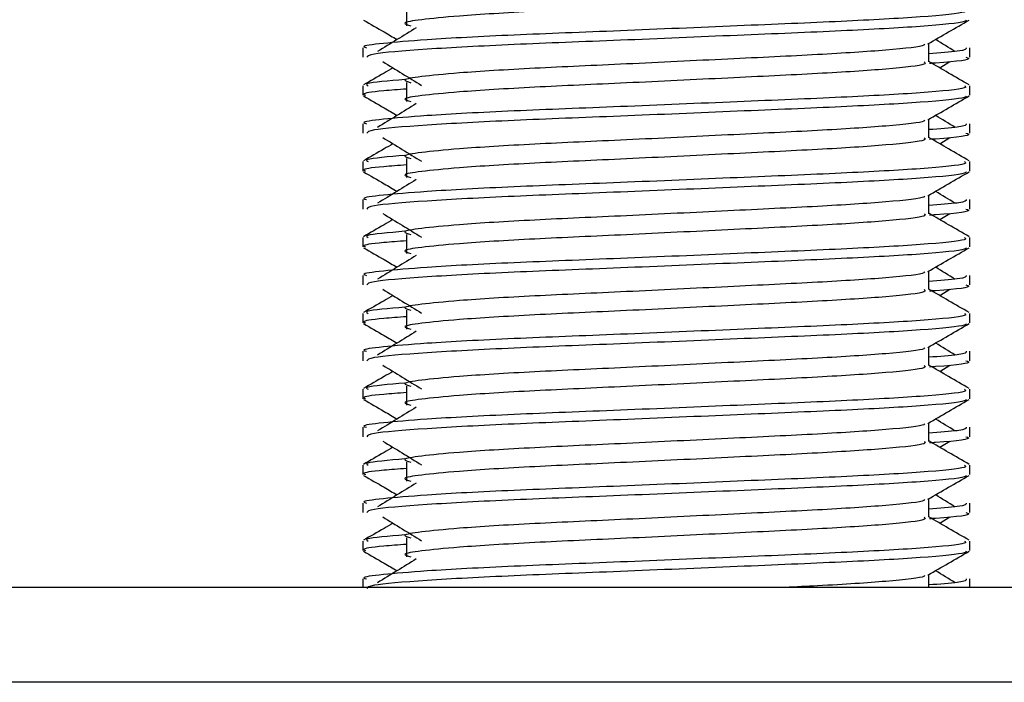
# Model space of a CAD drawing. Header units: millimetres. Extents: x 0 to 420, y 0 to 297.
# Tile 116 of 124: x 320.573 to 321.508, y 199.859 to 200.488. Entities that reach past the tile are written whole.
import ezdxf

# ---------------------------------------------------------------- set-up
doc = ezdxf.new("R2010")
doc.units = ezdxf.units.MM

msp = doc.modelspace()

# ---------------------------------------------------------------- linework, layer by layer
at = {"color": 7, "linetype": 'Continuous', "lineweight": 25}
for p, q in [((320.94019, 200.50048), (320.94019, 200.48246)), ((320.89869, 200.46147), (320.89869, 200.45249)), ((321.43633, 200.44803), (321.43633, 200.4656)), ((321.47534, 200.45249), (321.47534, 200.46147)), ((321.44672, 200.44238), (321.45637, 200.44829)), ((320.89869, 200.42542), (320.89869, 200.41643)), ((320.94019, 200.4284), (320.94019, 200.41038)), ((321.47534, 200.41643), (321.47534, 200.42542)), ((320.89869, 200.38939), (320.89869, 200.3804)), ((321.43633, 200.37594), (321.43633, 200.39352)), ((321.47534, 200.3804), (321.47534, 200.38939)), ((321.44672, 200.3703), (321.45637, 200.37621)), ((320.89869, 200.35334), (320.89869, 200.34435)), ((320.94019, 200.35632), (320.94019, 200.3383)), ((321.47534, 200.34435), (321.47534, 200.35334)), ((321.43633, 200.30386), (321.43633, 200.32144)), ((320.89869, 200.31731), (320.89869, 200.30832)), ((321.47534, 200.30832), (321.47534, 200.31731)), ((321.44672, 200.29822), (321.45637, 200.30413)), ((320.94019, 200.28424), (320.94019, 200.26622)), ((320.89869, 200.28126), (320.89869, 200.27227)), ((321.47534, 200.27227), (321.47534, 200.28126)), ((321.43633, 200.23178), (321.43633, 200.24935)), ((320.89869, 200.24522), (320.89869, 200.23624)), ((321.47534, 200.23624), (321.47534, 200.24522)), ((321.44672, 200.22614), (321.45637, 200.23205)), ((320.89869, 200.20917), (320.89869, 200.20019)), ((320.94019, 200.21215), (320.94019, 200.19413)), ((321.47534, 200.20019), (321.47534, 200.20917)), ((320.89869, 200.17314), (320.89869, 200.16416)), ((321.43633, 200.1597), (321.43633, 200.17727)), ((321.47534, 200.16416), (321.47534, 200.17314)), ((321.44672, 200.15406), (321.45637, 200.15996)), ((320.89869, 200.13709), (320.89869, 200.1281)), ((320.94019, 200.14007), (320.94019, 200.12205)), ((321.47534, 200.1281), (321.47534, 200.13709)), ((320.89869, 200.10106), (320.89869, 200.09208)), ((321.43633, 200.08762), (321.43633, 200.10519)), ((321.47534, 200.09208), (321.47534, 200.10106)), ((321.44672, 200.08197), (321.45637, 200.08788)), ((320.89869, 200.06501), (320.89869, 200.05602)), ((320.94019, 200.06799), (320.94019, 200.04997)), ((321.47534, 200.05602), (321.47534, 200.06501)), ((321.43633, 200.01554), (321.43633, 200.03311)), ((320.89869, 200.02898), (320.89869, 200.02)), ((321.47534, 200.02), (321.47534, 200.02898)), ((321.44672, 200.00989), (321.45637, 200.0158)), ((320.94019, 199.99591), (320.94019, 199.97789)), ((320.89869, 199.99293), (320.89869, 199.98394)), ((321.47534, 199.98394), (321.47534, 199.99293)), ((320.89869, 199.9569), (320.89869, 199.94886)), ((321.43633, 199.94886), (321.43633, 199.96103)), ((321.47534, 199.94886), (321.47534, 199.9569)), ((322.80885, 199.94886), (319.04259, 199.94886)), ((322.80885, 199.85876), (296.7153, 199.85876))]:
    msp.add_line(p, q, dxfattribs=at)
for points, knots in [([(321.43201, 200.52005), (321.4328, 200.51935), (321.43517, 200.51726), (321.40008, 200.51323), (321.33428, 200.50903), (321.24583, 200.50483), (321.14957, 200.50007), (321.05846, 200.49609), (320.99111, 200.49199), (320.95231, 200.48808), (320.93419, 200.4852), (320.94125, 200.48326), (320.94439, 200.4824)], [0, 0, 0, 0, 0.059132, 0.177163, 0.292064, 0.406849, 0.524898, 0.638409, 0.754774, 0.844226, 0.930647, 1, 1, 1, 1]), ([(321.47035, 200.4975), (321.47125, 200.49681), (321.47395, 200.49472), (321.43341, 200.49071), (321.35733, 200.4865), (321.25505, 200.48231), (321.14368, 200.47755), (321.03842, 200.47356), (320.96017, 200.46947), (320.91635, 200.46555), (320.89632, 200.4632), (320.90116, 200.4618), (320.90229, 200.46147)], [0, 0, 0, 0, 0.061077, 0.184512, 0.304677, 0.424721, 0.548174, 0.666888, 0.788581, 0.882129, 0.97251, 1, 1, 1, 1]), ([(320.89937, 200.48779), (320.90589, 200.48401), (320.91653, 200.47786), (320.92716, 200.47171), (320.93127, 200.46932)], [0, 0, 0, 0, 0.61317, 1, 1, 1, 1]), ([(321.4719, 200.48774), (321.47167, 200.48729), (321.47075, 200.48543), (321.4335, 200.48169), (321.35731, 200.47749), (321.25502, 200.4733), (321.14379, 200.46854), (321.03803, 200.46455), (320.95481, 200.46009), (320.90465, 200.45584), (320.90308, 200.45347), (320.90243, 200.45249)], [0, 0, 0, 0, 0.039912, 0.166158, 0.289058, 0.411836, 0.5381, 0.659517, 0.783982, 0.909693, 1, 1, 1, 1]), ([(320.9495, 200.48049), (320.94336, 200.47673), (320.93107, 200.46921), (320.91881, 200.46168), (320.91268, 200.45792)], [0, 0, 0, 0, 0.49999, 1, 1, 1, 1]), ([(321.43555, 200.46515), (321.44206, 200.46892), (321.4551, 200.47647), (321.46814, 200.48401), (321.47466, 200.48779)], [0, 0, 0, 0, 0.499936, 1, 1, 1, 1]), ([(321.4319, 200.46509), (321.4322, 200.46468), (321.43352, 200.46287), (321.39958, 200.45916), (321.33441, 200.45497), (321.2458, 200.45077), (321.14958, 200.44601), (321.05846, 200.44203), (320.99111, 200.43793), (320.95231, 200.43402), (320.93418, 200.43114), (320.94125, 200.4292), (320.9444, 200.42833)], [0, 0, 0, 0, 0.035107, 0.156135, 0.273953, 0.391653, 0.512699, 0.629093, 0.748412, 0.840135, 0.92875, 1, 1, 1, 1]), ([(321.47174, 200.46147), (321.4719, 200.46039), (321.47217, 200.45857), (321.44674, 200.45659), (321.43633, 200.45578)], [0, 0, 0, 0, 0.590683, 1, 1, 1, 1]), ([(321.46135, 200.45792), (321.45522, 200.46168), (321.44903, 200.46549), (321.44282, 200.46929), (321.44276, 200.46932)], [0, 0, 0, 0, 0.9898318, 1, 1, 1, 1]), ([(321.4716, 200.45249), (321.47266, 200.45215), (321.47804, 200.45042), (321.46416, 200.44827), (321.43899, 200.44666), (321.4371, 200.44654)], [0, 0, 0, 0, 0.18373, 0.938556, 1, 1, 1, 1]), ([(320.91766, 200.44829), (320.92381, 200.44453), (320.93609, 200.437), (320.94836, 200.42948), (320.95449, 200.42572)], [0, 0, 0, 0, 0.500011, 1, 1, 1, 1]), ([(321.43201, 200.44797), (321.4328, 200.44727), (321.43517, 200.44518), (321.40008, 200.44115), (321.33428, 200.43694), (321.24583, 200.43275), (321.14957, 200.42799), (321.05846, 200.42401), (320.99111, 200.41991), (320.95231, 200.416), (320.93419, 200.41312), (320.94125, 200.41118), (320.94439, 200.41032)], [0, 0, 0, 0, 0.059132, 0.1771634, 0.2920638, 0.4068492, 0.5248979, 0.6384095, 0.7547738, 0.8442256, 0.9306466, 1, 1, 1, 1]), ([(321.4748, 200.42614), (321.46828, 200.42991), (321.45545, 200.43733), (321.44263, 200.44475), (321.43633, 200.4484)], [0, 0, 0, 0, 0.5083681, 1, 1, 1, 1]), ([(320.92731, 200.44238), (320.92447, 200.44074), (320.91511, 200.43532), (320.90575, 200.42991), (320.89923, 200.42614)], [0, 0, 0, 0, 0.303338, 1, 1, 1, 1]), ([(321.47035, 200.42542), (321.47125, 200.42473), (321.47395, 200.42264), (321.43341, 200.41863), (321.35733, 200.41442), (321.25505, 200.41023), (321.14368, 200.40547), (321.03842, 200.40148), (320.96017, 200.39739), (320.91635, 200.39347), (320.89632, 200.39111), (320.90116, 200.38971), (320.90229, 200.38939)], [0, 0, 0, 0, 0.061077, 0.184512, 0.304677, 0.424721, 0.548174, 0.666888, 0.788581, 0.882129, 0.97251, 1, 1, 1, 1]), ([(320.93859, 200.43132), (320.92298, 200.43), (320.89901, 200.42796), (320.90247, 200.42608), (320.90368, 200.42542)], [0, 0, 0, 0, 0.651043, 1, 1, 1, 1]), ([(320.89937, 200.41571), (320.90589, 200.41193), (320.91653, 200.40578), (320.92716, 200.39962), (320.93127, 200.39724)], [0, 0, 0, 0, 0.61317, 1, 1, 1, 1]), ([(320.94019, 200.42226), (320.93252, 200.42169), (320.90897, 200.41997), (320.89772, 200.41814), (320.90045, 200.41675), (320.90108, 200.41643)], [0, 0, 0, 0, 0.270543, 0.831179, 1, 1, 1, 1]), ([(321.4719, 200.41566), (321.47167, 200.41521), (321.47075, 200.41335), (321.4335, 200.40961), (321.35731, 200.40541), (321.25502, 200.40121), (321.14379, 200.39646), (321.03803, 200.39247), (320.95481, 200.38801), (320.90465, 200.38376), (320.90308, 200.38139), (320.90243, 200.3804)], [0, 0, 0, 0, 0.0399117, 0.1661575, 0.2890582, 0.4118359, 0.5381002, 0.6595169, 0.7839817, 0.9096926, 1, 1, 1, 1]), ([(321.43555, 200.39307), (321.44206, 200.39684), (321.4551, 200.40439), (321.46814, 200.41193), (321.47466, 200.41571)], [0, 0, 0, 0, 0.499936, 1, 1, 1, 1]), ([(320.9495, 200.40841), (320.94336, 200.40465), (320.93107, 200.39713), (320.91881, 200.3896), (320.91268, 200.38584)], [0, 0, 0, 0, 0.49999, 1, 1, 1, 1]), ([(321.46135, 200.38584), (321.45522, 200.3896), (321.44903, 200.3934), (321.44282, 200.3972), (321.44276, 200.39724)], [0, 0, 0, 0, 0.989832, 1, 1, 1, 1]), ([(321.4319, 200.39301), (321.4322, 200.3926), (321.43352, 200.39079), (321.39958, 200.38708), (321.33441, 200.38289), (321.2458, 200.37869), (321.14958, 200.37393), (321.05846, 200.36994), (320.99111, 200.36585), (320.95231, 200.36194), (320.93418, 200.35906), (320.94125, 200.35712), (320.9444, 200.35625)], [0, 0, 0, 0, 0.035107, 0.156135, 0.273953, 0.391653, 0.512699, 0.629093, 0.748412, 0.840135, 0.92875, 1, 1, 1, 1]), ([(321.47174, 200.38939), (321.4719, 200.38831), (321.47217, 200.38649), (321.44674, 200.38451), (321.43633, 200.3837)], [0, 0, 0, 0, 0.590683, 1, 1, 1, 1]), ([(321.4716, 200.3804), (321.47266, 200.38007), (321.47804, 200.37834), (321.46416, 200.37619), (321.43899, 200.37458), (321.4371, 200.37446)], [0, 0, 0, 0, 0.18373, 0.938556, 1, 1, 1, 1]), ([(320.92731, 200.3703), (320.92447, 200.36866), (320.91511, 200.36324), (320.90575, 200.35783), (320.89923, 200.35406)], [0, 0, 0, 0, 0.303338, 1, 1, 1, 1]), ([(320.91766, 200.37621), (320.92381, 200.37245), (320.93609, 200.36492), (320.94836, 200.3574), (320.95449, 200.35363)], [0, 0, 0, 0, 0.500011, 1, 1, 1, 1]), ([(321.43201, 200.37589), (321.4328, 200.37519), (321.43517, 200.3731), (321.40008, 200.36907), (321.33428, 200.36486), (321.24583, 200.36067), (321.14957, 200.35591), (321.05846, 200.35192), (320.99111, 200.34783), (320.95231, 200.34392), (320.93419, 200.34104), (320.94125, 200.3391), (320.94439, 200.33824)], [0, 0, 0, 0, 0.059132, 0.177163, 0.292064, 0.406849, 0.524898, 0.638409, 0.754774, 0.844226, 0.930647, 1, 1, 1, 1]), ([(321.4748, 200.35406), (321.46828, 200.35783), (321.45545, 200.36525), (321.44263, 200.37267), (321.43633, 200.37632)], [0, 0, 0, 0, 0.508368, 1, 1, 1, 1]), ([(320.93859, 200.35924), (320.92298, 200.35792), (320.89901, 200.35587), (320.90247, 200.35399), (320.90368, 200.35334)], [0, 0, 0, 0, 0.651043, 1, 1, 1, 1]), ([(321.47035, 200.35334), (321.47125, 200.35265), (321.47395, 200.35056), (321.43341, 200.34654), (321.35733, 200.34234), (321.25505, 200.33814), (321.14368, 200.33339), (321.03842, 200.3294), (320.96017, 200.32531), (320.91635, 200.32139), (320.89632, 200.31903), (320.90116, 200.31763), (320.90229, 200.31731)], [0, 0, 0, 0, 0.061077, 0.184512, 0.304677, 0.424721, 0.548174, 0.666888, 0.788581, 0.882129, 0.97251, 1, 1, 1, 1]), ([(320.94019, 200.35017), (320.93252, 200.34961), (320.90897, 200.34789), (320.89772, 200.34606), (320.90045, 200.34467), (320.90108, 200.34435)], [0, 0, 0, 0, 0.270543, 0.831179, 1, 1, 1, 1]), ([(320.89937, 200.34362), (320.90589, 200.33985), (320.91653, 200.3337), (320.92716, 200.32754), (320.93127, 200.32516)], [0, 0, 0, 0, 0.61317, 1, 1, 1, 1]), ([(321.4719, 200.34358), (321.47167, 200.34313), (321.47075, 200.34127), (321.4335, 200.33753), (321.35731, 200.33333), (321.25502, 200.32913), (321.14379, 200.32437), (321.03803, 200.32039), (320.95481, 200.31593), (320.90465, 200.31168), (320.90308, 200.30931), (320.90243, 200.30832)], [0, 0, 0, 0, 0.039912, 0.166158, 0.289058, 0.411836, 0.5381, 0.659517, 0.783982, 0.909693, 1, 1, 1, 1]), ([(321.43555, 200.32098), (321.44206, 200.32476), (321.4551, 200.33231), (321.46814, 200.33985), (321.47466, 200.34362)], [0, 0, 0, 0, 0.499936, 1, 1, 1, 1]), ([(320.9495, 200.33633), (320.94336, 200.33257), (320.93107, 200.32505), (320.91881, 200.31752), (320.91268, 200.31376)], [0, 0, 0, 0, 0.49999, 1, 1, 1, 1]), ([(321.46135, 200.31376), (321.45522, 200.31752), (321.44903, 200.32132), (321.44282, 200.32512), (321.44276, 200.32516)], [0, 0, 0, 0, 0.989832, 1, 1, 1, 1]), ([(321.4319, 200.32093), (321.4322, 200.32052), (321.43352, 200.31871), (321.39958, 200.315), (321.33441, 200.3108), (321.2458, 200.30661), (321.14958, 200.30185), (321.05846, 200.29786), (320.99111, 200.29377), (320.95231, 200.28986), (320.93418, 200.28698), (320.94125, 200.28504), (320.9444, 200.28417)], [0, 0, 0, 0, 0.035107, 0.156135, 0.273953, 0.391653, 0.512699, 0.629093, 0.748412, 0.840135, 0.92875, 1, 1, 1, 1]), ([(321.47174, 200.31731), (321.4719, 200.31623), (321.47217, 200.31441), (321.44674, 200.31243), (321.43633, 200.31162)], [0, 0, 0, 0, 0.590683, 1, 1, 1, 1]), ([(320.91766, 200.30413), (320.92381, 200.30037), (320.93609, 200.29284), (320.94836, 200.28531), (320.95449, 200.28155)], [0, 0, 0, 0, 0.500011, 1, 1, 1, 1]), ([(321.43201, 200.30381), (321.4328, 200.30311), (321.43517, 200.30101), (321.40008, 200.29699), (321.33428, 200.29278), (321.24583, 200.28859), (321.14957, 200.28383), (321.05846, 200.27984), (320.99111, 200.27575), (320.95231, 200.27184), (320.93419, 200.26896), (320.94125, 200.26702), (320.94439, 200.26615)], [0, 0, 0, 0, 0.059132, 0.177163, 0.292064, 0.406849, 0.524898, 0.638409, 0.754774, 0.844226, 0.930647, 1, 1, 1, 1]), ([(321.4748, 200.28197), (321.46828, 200.28575), (321.45545, 200.29317), (321.44263, 200.30059), (321.43633, 200.30424)], [0, 0, 0, 0, 0.508368, 1, 1, 1, 1]), ([(321.4716, 200.30832), (321.47266, 200.30798), (321.47804, 200.30626), (321.46416, 200.30411), (321.43899, 200.3025), (321.4371, 200.30237)], [0, 0, 0, 0, 0.18373, 0.938556, 1, 1, 1, 1]), ([(320.92731, 200.29822), (320.92447, 200.29658), (320.91511, 200.29116), (320.90575, 200.28575), (320.89923, 200.28197)], [0, 0, 0, 0, 0.303338, 1, 1, 1, 1]), ([(320.93859, 200.28716), (320.92298, 200.28583), (320.89901, 200.28379), (320.90247, 200.28191), (320.90368, 200.28126)], [0, 0, 0, 0, 0.651043, 1, 1, 1, 1]), ([(321.47035, 200.28126), (321.47125, 200.28057), (321.47395, 200.27848), (321.43341, 200.27446), (321.35733, 200.27026), (321.25505, 200.26606), (321.14368, 200.2613), (321.03842, 200.25732), (320.96017, 200.25323), (320.91635, 200.24931), (320.89632, 200.24695), (320.90116, 200.24555), (320.90229, 200.24522)], [0, 0, 0, 0, 0.061077, 0.184512, 0.304677, 0.424721, 0.548174, 0.666888, 0.788581, 0.882129, 0.97251, 1, 1, 1, 1]), ([(320.94019, 200.27809), (320.93252, 200.27753), (320.90897, 200.27581), (320.89772, 200.27398), (320.90045, 200.27259), (320.90108, 200.27227)], [0, 0, 0, 0, 0.270543, 0.831179, 1, 1, 1, 1]), ([(320.89937, 200.27154), (320.90589, 200.26777), (320.91653, 200.26162), (320.92716, 200.25546), (320.93127, 200.25308)], [0, 0, 0, 0, 0.61317, 1, 1, 1, 1]), ([(321.4719, 200.27149), (321.47167, 200.27105), (321.47075, 200.26919), (321.4335, 200.26545), (321.35731, 200.26125), (321.25502, 200.25705), (321.14379, 200.25229), (321.03803, 200.24831), (320.95481, 200.24385), (320.90465, 200.23959), (320.90308, 200.23723), (320.90243, 200.23624)], [0, 0, 0, 0, 0.039912, 0.166158, 0.289058, 0.411836, 0.5381, 0.659517, 0.783982, 0.909693, 1, 1, 1, 1]), ([(321.43555, 200.2489), (321.44206, 200.25268), (321.4551, 200.26022), (321.46814, 200.26777), (321.47466, 200.27154)], [0, 0, 0, 0, 0.499936, 1, 1, 1, 1]), ([(320.9495, 200.26425), (320.94336, 200.26049), (320.93107, 200.25296), (320.91881, 200.24544), (320.91268, 200.24168)], [0, 0, 0, 0, 0.49999, 1, 1, 1, 1]), ([(321.4319, 200.24885), (321.4322, 200.24844), (321.43352, 200.24663), (321.39958, 200.24292), (321.33441, 200.23872), (321.2458, 200.23453), (321.14958, 200.22977), (321.05846, 200.22578), (320.99111, 200.22169), (320.95231, 200.21778), (320.93418, 200.2149), (320.94125, 200.21295), (320.9444, 200.21209)], [0, 0, 0, 0, 0.035107, 0.156135, 0.273953, 0.391653, 0.512699, 0.629093, 0.748412, 0.840135, 0.92875, 1, 1, 1, 1]), ([(321.46135, 200.24168), (321.45522, 200.24544), (321.44903, 200.24924), (321.44282, 200.25304), (321.44276, 200.25308)], [0, 0, 0, 0, 0.989832, 1, 1, 1, 1]), ([(321.47174, 200.24522), (321.4719, 200.24415), (321.47217, 200.24233), (321.44674, 200.24035), (321.43633, 200.23954)], [0, 0, 0, 0, 0.590683, 1, 1, 1, 1]), ([(320.91766, 200.23205), (320.92381, 200.22828), (320.93609, 200.22076), (320.94836, 200.21323), (320.95449, 200.20947)], [0, 0, 0, 0, 0.500011, 1, 1, 1, 1]), ([(321.43201, 200.23173), (321.4328, 200.23103), (321.43517, 200.22893), (321.40008, 200.22491), (321.33428, 200.2207), (321.24583, 200.21651), (321.14957, 200.21175), (321.05846, 200.20776), (320.99111, 200.20367), (320.95231, 200.19976), (320.93419, 200.19688), (320.94125, 200.19494), (320.94439, 200.19407)], [0, 0, 0, 0, 0.059132, 0.177163, 0.292064, 0.406849, 0.524898, 0.638409, 0.754774, 0.844226, 0.930647, 1, 1, 1, 1]), ([(321.4748, 200.20989), (321.46828, 200.21366), (321.45545, 200.22108), (321.44263, 200.22851), (321.43633, 200.23216)], [0, 0, 0, 0, 0.508368, 1, 1, 1, 1]), ([(321.4716, 200.23624), (321.47266, 200.2359), (321.47804, 200.23418), (321.46416, 200.23203), (321.43899, 200.23041), (321.4371, 200.23029)], [0, 0, 0, 0, 0.18373, 0.938556, 1, 1, 1, 1]), ([(320.92731, 200.22614), (320.92447, 200.22449), (320.91511, 200.21908), (320.90575, 200.21366), (320.89923, 200.20989)], [0, 0, 0, 0, 0.303338, 1, 1, 1, 1]), ([(321.47035, 200.20917), (321.47125, 200.20848), (321.47395, 200.2064), (321.43341, 200.20238), (321.35733, 200.19817), (321.25505, 200.19398), (321.14368, 200.18922), (321.03842, 200.18523), (320.96017, 200.18114), (320.91635, 200.17723), (320.89632, 200.17487), (320.90116, 200.17347), (320.90229, 200.17314)], [0, 0, 0, 0, 0.061077, 0.184512, 0.304677, 0.424721, 0.548174, 0.666888, 0.788581, 0.882129, 0.97251, 1, 1, 1, 1]), ([(320.93859, 200.21508), (320.92298, 200.21375), (320.89901, 200.21171), (320.90247, 200.20983), (320.90368, 200.20917)], [0, 0, 0, 0, 0.651043, 1, 1, 1, 1]), ([(320.89937, 200.19946), (320.90589, 200.19569), (320.91653, 200.18953), (320.92716, 200.18338), (320.93127, 200.181)], [0, 0, 0, 0, 0.61317, 1, 1, 1, 1]), ([(320.94019, 200.20601), (320.93252, 200.20545), (320.90897, 200.20373), (320.89772, 200.2019), (320.90045, 200.20051), (320.90108, 200.20019)], [0, 0, 0, 0, 0.270543, 0.831179, 1, 1, 1, 1]), ([(321.43555, 200.17682), (321.44206, 200.1806), (321.4551, 200.18814), (321.46814, 200.19569), (321.47466, 200.19946)], [0, 0, 0, 0, 0.499936, 1, 1, 1, 1]), ([(321.4719, 200.19941), (321.47167, 200.19896), (321.47075, 200.1971), (321.4335, 200.19337), (321.35731, 200.18916), (321.25502, 200.18497), (321.14379, 200.18021), (321.03803, 200.17623), (320.95481, 200.17176), (320.90465, 200.16751), (320.90308, 200.16515), (320.90243, 200.16416)], [0, 0, 0, 0, 0.039912, 0.166158, 0.289058, 0.411836, 0.5381, 0.659517, 0.783982, 0.909693, 1, 1, 1, 1]), ([(320.9495, 200.19217), (320.94336, 200.18841), (320.93107, 200.18088), (320.91881, 200.17336), (320.91268, 200.1696)], [0, 0, 0, 0, 0.49999, 1, 1, 1, 1]), ([(321.46135, 200.1696), (321.45522, 200.17336), (321.44903, 200.17716), (321.44282, 200.18096), (321.44276, 200.181)], [0, 0, 0, 0, 0.989832, 1, 1, 1, 1]), ([(321.4319, 200.17677), (321.4322, 200.17636), (321.43352, 200.17455), (321.39958, 200.17084), (321.33441, 200.16664), (321.2458, 200.16244), (321.14958, 200.15769), (321.05846, 200.1537), (320.99111, 200.14961), (320.95231, 200.14569), (320.93418, 200.14282), (320.94125, 200.14087), (320.9444, 200.14001)], [0, 0, 0, 0, 0.035107, 0.156135, 0.273953, 0.391653, 0.512699, 0.629093, 0.748412, 0.840135, 0.92875, 1, 1, 1, 1]), ([(321.47174, 200.17314), (321.4719, 200.17207), (321.47217, 200.17025), (321.44674, 200.16827), (321.43633, 200.16746)], [0, 0, 0, 0, 0.590683, 1, 1, 1, 1]), ([(321.4716, 200.16416), (321.47266, 200.16382), (321.47804, 200.1621), (321.46416, 200.15995), (321.43899, 200.15833), (321.4371, 200.15821)], [0, 0, 0, 0, 0.18373, 0.938556, 1, 1, 1, 1]), ([(320.92731, 200.15406), (320.92447, 200.15241), (320.91511, 200.147), (320.90575, 200.14158), (320.89923, 200.13781)], [0, 0, 0, 0, 0.303338, 1, 1, 1, 1]), ([(320.91766, 200.15996), (320.92381, 200.1562), (320.93609, 200.14868), (320.94836, 200.14115), (320.95449, 200.13739)], [0, 0, 0, 0, 0.500011, 1, 1, 1, 1]), ([(321.43201, 200.15964), (321.4328, 200.15895), (321.43517, 200.15685), (321.40008, 200.15282), (321.33428, 200.14862), (321.24583, 200.14442), (321.14957, 200.13967), (321.05846, 200.13568), (320.99111, 200.13159), (320.95231, 200.12767), (320.93419, 200.1248), (320.94125, 200.12286), (320.94439, 200.12199)], [0, 0, 0, 0, 0.059132, 0.177163, 0.292064, 0.406849, 0.524898, 0.638409, 0.754774, 0.844226, 0.930647, 1, 1, 1, 1]), ([(321.4748, 200.13781), (321.46828, 200.14158), (321.45545, 200.149), (321.44263, 200.15642), (321.43633, 200.16007)], [0, 0, 0, 0, 0.508368, 1, 1, 1, 1]), ([(321.47035, 200.13709), (321.47125, 200.1364), (321.47395, 200.13432), (321.43341, 200.1303), (321.35733, 200.12609), (321.25505, 200.1219), (321.14368, 200.11714), (321.03842, 200.11315), (320.96017, 200.10906), (320.91635, 200.10514), (320.89632, 200.10279), (320.90116, 200.10139), (320.90229, 200.10106)], [0, 0, 0, 0, 0.061077, 0.184512, 0.304677, 0.424721, 0.548174, 0.666888, 0.788581, 0.882129, 0.97251, 1, 1, 1, 1]), ([(320.93859, 200.143), (320.92298, 200.14167), (320.89901, 200.13963), (320.90247, 200.13775), (320.90368, 200.13709)], [0, 0, 0, 0, 0.651043, 1, 1, 1, 1]), ([(320.89937, 200.12738), (320.90589, 200.12361), (320.91653, 200.11745), (320.92716, 200.1113), (320.93127, 200.10892)], [0, 0, 0, 0, 0.61317, 1, 1, 1, 1]), ([(320.94019, 200.13393), (320.93252, 200.13337), (320.90897, 200.13164), (320.89772, 200.12982), (320.90045, 200.12843), (320.90108, 200.1281)], [0, 0, 0, 0, 0.270543, 0.831179, 1, 1, 1, 1]), ([(321.4719, 200.12733), (321.47167, 200.12688), (321.47075, 200.12502), (321.4335, 200.12129), (321.35731, 200.11708), (321.25502, 200.11289), (321.14379, 200.10813), (321.03803, 200.10414), (320.95481, 200.09968), (320.90465, 200.09543), (320.90308, 200.09307), (320.90243, 200.09208)], [0, 0, 0, 0, 0.039912, 0.166158, 0.289058, 0.411836, 0.5381, 0.659517, 0.783982, 0.909693, 1, 1, 1, 1]), ([(321.43555, 200.10474), (321.44206, 200.10851), (321.4551, 200.11606), (321.46814, 200.12361), (321.47466, 200.12738)], [0, 0, 0, 0, 0.499936, 1, 1, 1, 1]), ([(320.9495, 200.12009), (320.94336, 200.11632), (320.93107, 200.1088), (320.91881, 200.10128), (320.91268, 200.09751)], [0, 0, 0, 0, 0.49999, 1, 1, 1, 1]), ([(321.46135, 200.09751), (321.45522, 200.10128), (321.44903, 200.10508), (321.44282, 200.10888), (321.44276, 200.10892)], [0, 0, 0, 0, 0.989832, 1, 1, 1, 1]), ([(321.4319, 200.10468), (321.4322, 200.10428), (321.43352, 200.10247), (321.39958, 200.09876), (321.33441, 200.09456), (321.2458, 200.09036), (321.14958, 200.0856), (321.05846, 200.08162), (320.99111, 200.07753), (320.95231, 200.07361), (320.93418, 200.07073), (320.94125, 200.06879), (320.9444, 200.06792)], [0, 0, 0, 0, 0.035107, 0.156135, 0.273953, 0.391653, 0.512699, 0.629093, 0.748412, 0.840135, 0.92875, 1, 1, 1, 1]), ([(321.47174, 200.10106), (321.4719, 200.09999), (321.47217, 200.09817), (321.44674, 200.09618), (321.43633, 200.09537)], [0, 0, 0, 0, 0.590683, 1, 1, 1, 1]), ([(320.91766, 200.08788), (320.92381, 200.08412), (320.93609, 200.0766), (320.94836, 200.06907), (320.95449, 200.06531)], [0, 0, 0, 0, 0.5000113, 1, 1, 1, 1]), ([(321.43201, 200.08756), (321.4328, 200.08686), (321.43517, 200.08477), (321.40008, 200.08074), (321.33428, 200.07654), (321.24583, 200.07234), (321.14957, 200.06758), (321.05846, 200.0636), (320.99111, 200.0595), (320.95231, 200.05559), (320.93419, 200.05272), (320.94125, 200.05077), (320.94439, 200.04991)], [0, 0, 0, 0, 0.059132, 0.177163, 0.292064, 0.406849, 0.524898, 0.638409, 0.754774, 0.844226, 0.930647, 1, 1, 1, 1]), ([(321.4748, 200.06573), (321.46828, 200.0695), (321.45545, 200.07692), (321.44263, 200.08434), (321.43633, 200.08799)], [0, 0, 0, 0, 0.508368, 1, 1, 1, 1]), ([(321.4716, 200.09208), (321.47266, 200.09174), (321.47804, 200.09001), (321.46416, 200.08786), (321.43899, 200.08625), (321.4371, 200.08613)], [0, 0, 0, 0, 0.18373, 0.938556, 1, 1, 1, 1]), ([(320.92731, 200.08197), (320.92447, 200.08033), (320.91511, 200.07492), (320.90575, 200.0695), (320.89923, 200.06573)], [0, 0, 0, 0, 0.3033381, 1, 1, 1, 1]), ([(320.93859, 200.07092), (320.92298, 200.06959), (320.89901, 200.06755), (320.90247, 200.06567), (320.90368, 200.06501)], [0, 0, 0, 0, 0.651043, 1, 1, 1, 1]), ([(321.47035, 200.06501), (321.47125, 200.06432), (321.47395, 200.06223), (321.43341, 200.05822), (321.35733, 200.05401), (321.25505, 200.04982), (321.14368, 200.04506), (321.03842, 200.04107), (320.96017, 200.03698), (320.91635, 200.03306), (320.89632, 200.03071), (320.90116, 200.02931), (320.90229, 200.02898)], [0, 0, 0, 0, 0.061077, 0.184512, 0.304677, 0.424721, 0.548174, 0.666888, 0.788581, 0.882129, 0.97251, 1, 1, 1, 1]), ([(320.94019, 200.06185), (320.93252, 200.06129), (320.90897, 200.05956), (320.89772, 200.05773), (320.90045, 200.05634), (320.90108, 200.05602)], [0, 0, 0, 0, 0.270543, 0.831179, 1, 1, 1, 1]), ([(320.89937, 200.0553), (320.90589, 200.05152), (320.91653, 200.04537), (320.92716, 200.03922), (320.93127, 200.03683)], [0, 0, 0, 0, 0.61317, 1, 1, 1, 1]), ([(321.4719, 200.05525), (321.47167, 200.0548), (321.47075, 200.05294), (321.4335, 200.0492), (321.35731, 200.045), (321.25502, 200.04081), (321.14379, 200.03605), (321.03803, 200.03206), (320.95481, 200.0276), (320.90465, 200.02335), (320.90308, 200.02098), (320.90243, 200.02)], [0, 0, 0, 0, 0.039912, 0.166158, 0.289058, 0.411836, 0.5381, 0.659517, 0.783982, 0.909693, 1, 1, 1, 1]), ([(321.43555, 200.03266), (321.44206, 200.03643), (321.4551, 200.04398), (321.46814, 200.05152), (321.47466, 200.0553)], [0, 0, 0, 0, 0.499936, 1, 1, 1, 1]), ([(320.9495, 200.04801), (320.94336, 200.04424), (320.93107, 200.03672), (320.91881, 200.02919), (320.91268, 200.02543)], [0, 0, 0, 0, 0.49999, 1, 1, 1, 1]), ([(321.4319, 200.0326), (321.4322, 200.0322), (321.43352, 200.03038), (321.39958, 200.02667), (321.33441, 200.02248), (321.2458, 200.01828), (321.14958, 200.01352), (321.05846, 200.00954), (320.99111, 200.00544), (320.95231, 200.00153), (320.93418, 199.99865), (320.94125, 199.99671), (320.9444, 199.99584)], [0, 0, 0, 0, 0.035107, 0.156135, 0.273953, 0.391653, 0.512699, 0.629093, 0.748412, 0.840135, 0.92875, 1, 1, 1, 1]), ([(321.46135, 200.02543), (321.45522, 200.02919), (321.44903, 200.033), (321.44282, 200.0368), (321.44276, 200.03683)], [0, 0, 0, 0, 0.989832, 1, 1, 1, 1]), ([(321.47174, 200.02898), (321.4719, 200.0279), (321.47217, 200.02608), (321.44674, 200.0241), (321.43633, 200.02329)], [0, 0, 0, 0, 0.590683, 1, 1, 1, 1]), ([(320.91766, 200.0158), (320.92381, 200.01204), (320.93609, 200.00451), (320.94836, 199.99699), (320.95449, 199.99323)], [0, 0, 0, 0, 0.500011, 1, 1, 1, 1]), ([(321.43201, 200.01548), (321.4328, 200.01478), (321.43517, 200.01269), (321.40008, 200.00866), (321.33428, 200.00445), (321.24583, 200.00026), (321.14957, 199.9955), (321.05846, 199.99152), (320.99111, 199.98742), (320.95231, 199.98351), (320.93419, 199.98063), (320.94125, 199.97869), (320.94439, 199.97783)], [0, 0, 0, 0, 0.059132, 0.177163, 0.292064, 0.406849, 0.524898, 0.638409, 0.754774, 0.844226, 0.930647, 1, 1, 1, 1]), ([(321.4748, 199.99365), (321.46828, 199.99742), (321.45545, 200.00484), (321.44263, 200.01226), (321.43633, 200.01591)], [0, 0, 0, 0, 0.508368, 1, 1, 1, 1]), ([(321.4716, 200.02), (321.47266, 200.01966), (321.47804, 200.01793), (321.46416, 200.01578), (321.43899, 200.01417), (321.4371, 200.01405)], [0, 0, 0, 0, 0.18373, 0.938556, 1, 1, 1, 1]), ([(320.92731, 200.00989), (320.92447, 200.00825), (320.91511, 200.00283), (320.90575, 199.99742), (320.89923, 199.99365)], [0, 0, 0, 0, 0.3033381, 1, 1, 1, 1]), ([(320.93859, 199.99884), (320.92298, 199.99751), (320.89901, 199.99547), (320.90247, 199.99359), (320.90368, 199.99293)], [0, 0, 0, 0, 0.651043, 1, 1, 1, 1]), ([(321.47035, 199.99293), (321.47125, 199.99224), (321.47395, 199.99015), (321.43341, 199.98614), (321.35733, 199.98193), (321.25505, 199.97774), (321.14368, 199.97298), (321.03842, 199.96899), (320.96017, 199.9649), (320.91635, 199.96098), (320.89632, 199.95862), (320.90116, 199.95722), (320.90229, 199.9569)], [0, 0, 0, 0, 0.061077, 0.184512, 0.304677, 0.424721, 0.548174, 0.666888, 0.788581, 0.882129, 0.97251, 1, 1, 1, 1]), ([(320.94019, 199.98977), (320.93252, 199.98921), (320.90897, 199.98748), (320.89772, 199.98565), (320.90045, 199.98426), (320.90108, 199.98394)], [0, 0, 0, 0, 0.270543, 0.831179, 1, 1, 1, 1]), ([(320.89937, 199.98322), (320.90589, 199.97944), (320.91653, 199.97329), (320.92716, 199.96713), (320.93127, 199.96475)], [0, 0, 0, 0, 0.61317, 1, 1, 1, 1]), ([(321.4719, 199.98317), (321.47167, 199.98272), (321.47075, 199.98086), (321.4335, 199.97712), (321.35731, 199.97292), (321.25502, 199.96873), (321.14379, 199.96397), (321.03803, 199.95998), (320.95481, 199.95552), (320.90465, 199.95127), (320.90308, 199.9489), (320.90243, 199.94791)], [0, 0, 0, 0, 0.0399117, 0.1661575, 0.2890582, 0.4118359, 0.5381002, 0.6595169, 0.7839817, 0.9096926, 1, 1, 1, 1]), ([(320.9495, 199.97592), (320.94336, 199.97216), (320.93107, 199.96464), (320.91881, 199.95711), (320.91268, 199.95335)], [0, 0, 0, 0, 0.49999, 1, 1, 1, 1]), ([(321.43555, 199.96058), (321.44206, 199.96435), (321.4551, 199.9719), (321.46814, 199.97944), (321.47466, 199.98322)], [0, 0, 0, 0, 0.499936, 1, 1, 1, 1]), ([(321.4319, 199.96052), (321.43221, 199.96011), (321.43357, 199.9583), (321.39885, 199.95458), (321.35003, 199.95131), (321.31032, 199.94937), (321.29981, 199.94886)], [0, 0, 0, 0, 0.110966, 0.493515, 0.865917, 1, 1, 1, 1]), ([(321.47174, 199.9569), (321.4719, 199.95582), (321.47217, 199.954), (321.44674, 199.95202), (321.43633, 199.95121)], [0, 0, 0, 0, 0.590683, 1, 1, 1, 1]), ([(321.46135, 199.95335), (321.45522, 199.95711), (321.44903, 199.96091), (321.44282, 199.96471), (321.44276, 199.96475)], [0, 0, 0, 0, 0.989832, 1, 1, 1, 1])]:
    msp.add_open_spline(points, degree=3, knots=knots, dxfattribs=at)

doc.saveas('drawing.dxf')
